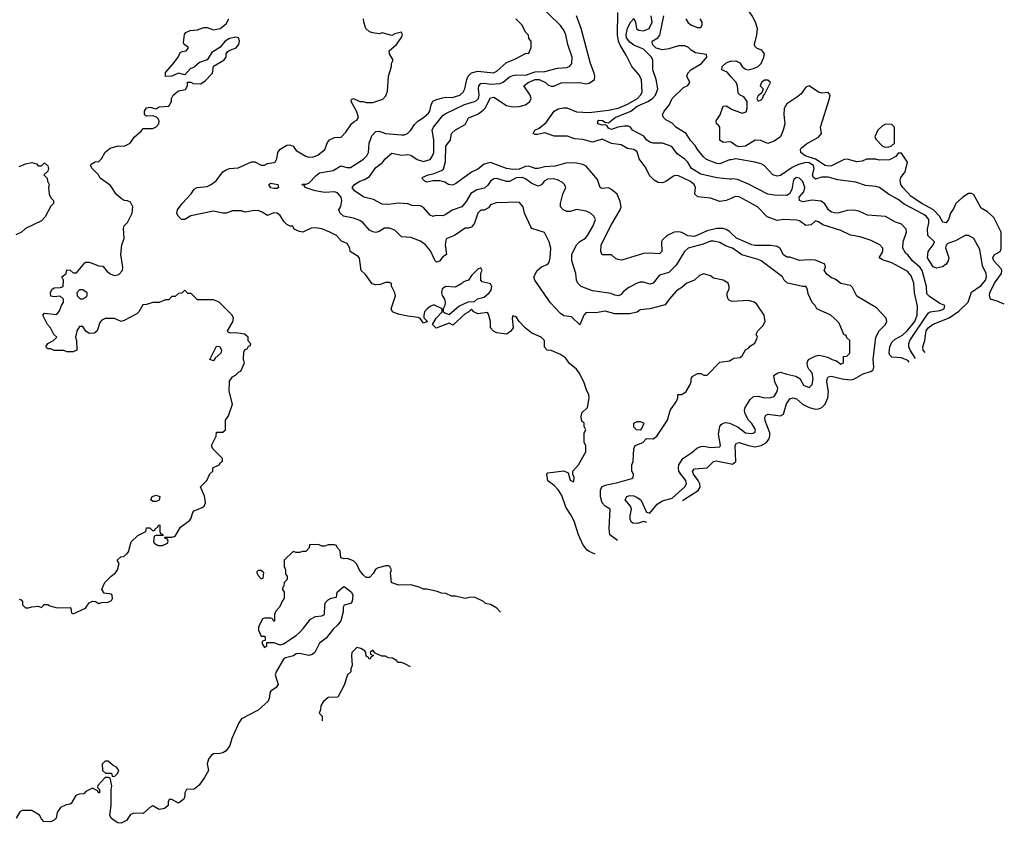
# Model space of a CAD drawing. Header units: inches. Extents: x 2348352 to 2479776, y 460422 to 613655.
# Tile 7 of 256: x 2385534 to 2391716, y 464238 to 469285. Entities that reach past the tile are written whole.
import ezdxf

# ---------------------------------------------------------------- set-up
doc = ezdxf.new("R2010")
doc.units = ezdxf.units.IN
doc.header["$MEASUREMENT"] = 0
doc.layers.add('C3486', color=7, linetype='Continuous')
doc.layers.add('C3496', color=7, linetype='Continuous')

msp = doc.modelspace()

# ---------------------------------------------------------------- linework, layer by layer
at = {"layer": 'C3486', "color": 4}
for points, elevation in [([(2390000, 467853), (2389965.4, 467865.4), (2389930, 467886), (2389890, 467894.5), (2389870, 467894), (2389823.9, 467876.1), (2389730.4, 467849.6), (2389707.3, 467830), (2389655.8, 467744.2), (2389610, 467698), (2389550, 467681.2), (2389510, 467629.4), (2389490, 467623.7), (2389450, 467637.2), (2389430, 467637.2), (2389410, 467629.2), (2389358, 467602), (2389323.5, 467576.5), (2389310, 467558), (2389294, 467550), (2389270, 467554), (2389246.3, 467566.3), (2389130, 467582.7), (2389058, 467610), (2389037.2, 467630), (2389030, 467648), (2389026, 467690), (2389000.5, 467770), (2388999.5, 467810), (2389030, 467870.8), (2389050, 467890.8), (2389086.3, 467913.7), (2389099, 467930), (2389134, 467990), (2389148, 468030), (2389138, 468050), (2389118, 468070), (2389090, 468082), (2389030, 468093.2), (2388990, 468080.9), (2388970, 468079.5), (2388946, 468090), (2388929.4, 468110), (2388929.4, 468130), (2388944, 468190), (2388962, 468230), (2388955.3, 468250), (2388942, 468262), (2388910, 468279), (2388885.2, 468285.2), (2388850, 468282.7), (2388826.8, 468270), (2388810, 468248.7), (2388790, 468239.3), (2388750, 468256.9), (2388710, 468285.1), (2388690, 468293), (2388650, 468291.1), (2388610, 468269.6), (2388590, 468267.8), (2388530, 468287.6), (2388510, 468284.5), (2388490.3, 468269.7), (2388473.9, 468246.1), (2388452.5, 468227.5), (2388404.7, 468215.3), (2388365.7, 468194.3), (2388336.7, 468143.3), (2388310, 468109.3), (2388250, 468089.4), (2388210, 468060.9), (2388190, 468052.7), (2388144.7, 468055.3), (2388130, 468048), (2388110, 468058), (2388070, 468106), (2388050, 468115.1), (2387997.2, 468117.2), (2387970, 468128.7), (2387912.9, 468132.9), (2387850, 468123.6), (2387810, 468126.6), (2387755.1, 468155.1), (2387695.3, 468170), (2387635.3, 468210), (2387622, 468230), (2387635.3, 468250), (2387668.7, 468270), (2387699.6, 468280.4), (2387730, 468300.7), (2387770, 468357.3), (2387811.5, 468388.5), (2387829, 468410), (2387870, 468446), (2387930, 468434), (2387970, 468437.6), (2387990, 468434.4), (2388030, 468406.4), (2388070, 468394.9), (2388110, 468407.3), (2388126.6, 468430), (2388133.6, 468450), (2388133.6, 468530), (2388124.5, 468590), (2388132.7, 468610), (2388190, 468682.8), (2388205.4, 468694.6), (2388327.3, 468752.7), (2388389, 468770), (2388402.3, 468777.7), (2388413.6, 468790), (2388418, 468810), (2388413.6, 468850), (2388417, 468870), (2388430, 468884.9), (2388450, 468886.4), (2388490, 468880.3), (2388550, 468883.1), (2388570, 468892.2), (2388610, 468926.7), (2388630, 468935.3), (2388650, 468938.7), (2388710, 468936), (2388770, 468956.9), (2388830, 468958.4), (2388910, 468980.4), (2388970, 468984), (2388986.8, 468993.2), (2389001.2, 469010), (2389002.7, 469050), (2388976, 469130), (2388962.7, 469190), (2388950, 469219), (2388930, 469249), (2388704, 469470)], 108), ([(2390000, 468162.5), (2389970, 468149.5), (2389930, 468142.9), (2389870, 468163.7), (2389791.9, 468171.9), (2389772.7, 468190), (2389776.2, 468230), (2389769.3, 468250), (2389741.2, 468270), (2389670, 468305.1), (2389650, 468307), (2389638, 468302), (2389590, 468269.4), (2389570, 468260.9), (2389542.5, 468262.5), (2389517.5, 468277.5), (2389490, 468305.2), (2389461.3, 468361.3), (2389422.7, 468410), (2389410, 468455.3), (2389390, 468469), (2389350, 468476), (2389310, 468499.5), (2389250, 468506.6), (2389190, 468533.6), (2389130, 468515.6), (2389070, 468531.6), (2389017.5, 468537.5), (2388973.6, 468553.6), (2388890, 468552.7), (2388830, 468574), (2388784.7, 468564.7), (2388770, 468564), (2388758, 468570), (2388768, 468590), (2388796, 468604), (2388840.1, 468639.9), (2388890, 468711), (2388915.1, 468724.9), (2388947.7, 468732.3), (2388970, 468731.8), (2389030, 468706), (2389110, 468701.2), (2389230, 468716), (2389291.7, 468728.3), (2389350, 468753.4), (2389411.8, 468790), (2389431.8, 468810), (2389441.6, 468830), (2389437.6, 468910), (2389420.1, 468940.1), (2389378, 468990), (2389342.5, 469062.5), (2389303.9, 469123.9), (2389294.3, 469150), (2389286.9, 469190), (2389289.4, 469330)], 96), ([(2385530, 465644.7), (2385542, 465642), (2385552, 465632), (2385552, 465610), (2385570, 465592), (2385590, 465591.3), (2385610, 465598), (2385650, 465602), (2385670, 465594), (2385688.4, 465611.6), (2385710, 465612), (2385723.6, 465603.6), (2385770, 465592), (2385850, 465594), (2385854, 465590), (2385858, 465558), (2385870, 465554), (2385946, 465590), (2385970, 465622), (2385990, 465634), (2386010, 465632), (2386030, 465618), (2386050, 465624.7), (2386090, 465626), (2386110, 465638), (2386117.2, 465650), (2386115.3, 465670), (2386110, 465678), (2386064, 465684), (2386050, 465706), (2386062, 465738), (2386070, 465752), (2386108, 465790), (2386135.3, 465810), (2386148.7, 465830), (2386158, 465870), (2386146, 465890), (2386168.4, 465911.6), (2386187.3, 465912.7), (2386208.4, 465931.6), (2386216.4, 465943.6), (2386234.6, 466005.4), (2386274.6, 466045.4), (2386326, 466070), (2386330, 466094), (2386350, 466094), (2386370, 466074), (2386382, 466078), (2386386, 466090), (2386402, 466098), (2386406, 466110), (2386412.7, 466112.7), (2386414, 466070), (2386418, 466058), (2386430, 466054), (2386434, 466046), (2386390, 466046), (2386378, 466042), (2386374, 466010), (2386378, 465998), (2386403.6, 465983.6), (2386430, 465982), (2386462, 465998), (2386466, 466010), (2386462, 466022), (2386447.3, 466027.3), (2386446, 466034), (2386490, 466034), (2386510, 466042), (2386542.9, 466097.1), (2386600.9, 466139.1), (2386609.2, 466150), (2386620.9, 466190), (2386630, 466200.7), (2386679.6, 466220.4), (2386692.7, 466230), (2386700.7, 466250), (2386698.4, 466270), (2386693.4, 466293.4), (2386669, 466351), (2386708, 466390), (2386728, 466432), (2386746, 466450), (2386746, 466470), (2386786, 466490), (2386795.3, 466504.7), (2386807.3, 466512.7), (2386808, 466530), (2386746, 466590), (2386738, 466610), (2386768, 466670), (2386770, 466694), (2386810, 466694), (2386826, 466710), (2386826, 466770), (2386844, 466796), (2386869.4, 466870), (2386849, 466951), (2386850, 467014), (2386870, 467042), (2386888.4, 467051.6), (2386910, 467074), (2386922, 467078), (2386946, 467130), (2386938, 467150), (2386940.4, 467199.6), (2386950, 467214), (2386962, 467218), (2386970, 467234), (2386982, 467238), (2386986, 467250), (2386968.4, 467268.4), (2386968, 467290), (2386946, 467310), (2386890, 467319), (2386856.4, 467316.4), (2386842, 467322), (2386838, 467330), (2386872.9, 467387.1), (2386875.3, 467410), (2386868, 467430), (2386786, 467510), (2386750, 467526), (2386650, 467526), (2386610, 467566), (2386590, 467566), (2386570, 467586), (2386552.7, 467567.3), (2386530, 467566), (2386510, 467546), (2386490, 467546), (2386470, 467526), (2386450, 467526), (2386410, 467508), (2386370, 467508), (2386330, 467495.3), (2386306.4, 467493.6), (2386282, 467450), (2386270, 467438), (2386190, 467395.3), (2386170, 467388.7), (2386128.4, 467408.4), (2386070, 467408), (2386050, 467398), (2386036.9, 467383.1), (2386021, 467330), (2386003.5, 467316.5), (2385970, 467314), (2385949.2, 467329.2), (2385930, 467358), (2385910, 467358), (2385892, 467330), (2385884.7, 467290), (2385891.3, 467270), (2385892, 467210), (2385870, 467198), (2385830, 467198), (2385810, 467208), (2385750, 467208), (2385730, 467218), (2385710, 467218), (2385698, 467230), (2385710, 467252), (2385746, 467270), (2385766, 467290), (2385748.4, 467308.4), (2385728, 467350), (2385708, 467370), (2385678, 467430), (2385690, 467442), (2385767.3, 467432.7), (2385783.1, 467456.9), (2385795.3, 467490), (2385808.7, 467510), (2385808, 467530), (2385788.4, 467548.4), (2385750, 467545.2), (2385729.2, 467549.2), (2385728, 467570), (2385735.3, 467590), (2385750, 467601), (2385790, 467602), (2385806, 467610), (2385808, 467650), (2385798, 467670), (2385826, 467690), (2385830, 467714), (2385851.3, 467711.3), (2385870, 467694), (2385890, 467694), (2385943.1, 467756.9), (2385950, 467762), (2385970, 467762), (2386030, 467738), (2386056, 467736), (2386083, 467703), (2386106.6, 467686.6), (2386130, 467679.1), (2386155.9, 467684.1), (2386179.3, 467710), (2386180.9, 467730), (2386168.7, 467810), (2386175.3, 467870), (2386188.9, 467911.1), (2386185.6, 467974.4), (2386189, 467990), (2386210, 468011.3), (2386239, 468070), (2386244, 468110), (2386230, 468138), (2386210, 468148), (2386190, 468148.7), (2386170, 468162), (2386139, 468190), (2386103.2, 468243.2), (2386038, 468290), (2386028, 468310), (2385988.7, 468350), (2385978, 468370), (2385982, 468378), (2386008.4, 468391.6), (2386030, 468394), (2386048.4, 468411.6), (2386070, 468452), (2386101.2, 468478.8), (2386151.6, 468491.6), (2386190, 468491.3), (2386228, 468510), (2386252.5, 468547.5), (2386296, 468584), (2386310, 468602), (2386370, 468602), (2386390, 468612), (2386408, 468630), (2386408.7, 468650), (2386403.1, 468663.1), (2386393.6, 468673.6), (2386370, 468682), (2386330, 468678), (2386323.1, 468683.1), (2386318, 468690), (2386318, 468710), (2386330, 468731.3), (2386350, 468736), (2386390, 468724.7), (2386410, 468738), (2386470, 468742), (2386486, 468770), (2386486, 468790), (2386498, 468810), (2386530, 468838), (2386574.6, 468845.4), (2386588, 468870), (2386587.3, 468892.7), (2386608, 468892), (2386623.5, 468883.5), (2386670, 468882.8), (2386698.6, 468901.4), (2386745.2, 468950), (2386750, 468992), (2386815.3, 469030), (2386829.2, 469050), (2386829.3, 469070.7), (2386838, 469082), (2386849.3, 469090.7), (2386892.5, 469107.5), (2386909.2, 469130), (2386914, 469150), (2386908, 469170), (2386890, 469176), (2386850, 469167), (2386822.8, 469150), (2386790.6, 469109.4), (2386740.9, 469079.1), (2386710, 469033.2), (2386663.7, 469016.3), (2386630, 468987.3), (2386603.8, 468976.2), (2386570, 468938), (2386530, 468948.7), (2386490, 468929.2), (2386448.7, 468928.7), (2386450, 468954), (2386495.5, 469004.5), (2386528.7, 469050), (2386542, 469078), (2386554.6, 469085.4), (2386578, 469090), (2386592.9, 469107.1), (2386590, 469115.3), (2386566, 469130), (2386562, 469142), (2386569, 469191), (2386576.4, 469203.6), (2386603.1, 469216.9), (2386650, 469221), (2386690, 469236), (2386710, 469234.8), (2386750, 469220.5), (2386791.5, 469228.5), (2386830, 469258), (2386846, 469290)], 124), ([(2389146.9, 465928.6), (2389110, 465945.2), (2389095.5, 465955.5), (2389069, 465990), (2389042, 466050), (2389018, 466130), (2388999, 466170), (2388963.6, 466223.6), (2388936.6, 466296.6), (2388916, 466330), (2388890, 466359), (2388849.4, 466389.4), (2388844, 466430), (2388850, 466438), (2388951.1, 466451.1), (2388978, 466438), (2388990, 466394), (2389010, 466382), (2389013.6, 466386.4), (2389015.3, 466410), (2389006, 466430), (2389006, 466450), (2389042, 466490), (2389088, 466570), (2389088, 466610), (2389078, 466630), (2389078, 466690), (2389088, 466710), (2389078, 466730), (2389078, 466750), (2389064, 466764), (2389058, 466790), (2389064, 466816), (2389098, 466850), (2389108.7, 466910), (2389108, 466930), (2389094.6, 466954.6), (2389075.3, 467010), (2389046.3, 467066.3), (2389029.4, 467089.4), (2388985.6, 467125.6), (2388960.4, 467160.4), (2388930, 467182), (2388870, 467208), (2388846, 467210), (2388828.4, 467228.4), (2388828, 467270), (2388808, 467290), (2388750, 467315.3), (2388708, 467350), (2388668.7, 467388.7), (2388650, 467418), (2388630, 467426), (2388626, 467410), (2388631.3, 467350), (2388614.4, 467325.6), (2388590, 467309), (2388530, 467317.2), (2388509.4, 467329.4), (2388489.3, 467349.3), (2388488.7, 467390), (2388476.4, 467436.4), (2388470, 467446), (2388410, 467438), (2388386, 467450), (2388370, 467466), (2388354, 467450), (2388330, 467438), (2388252.7, 467367.3), (2388230, 467378), (2388148.4, 467348.4), (2388126, 467370), (2388148, 467410), (2388186, 467450), (2388186, 467470), (2388133.2, 467493.2), (2388110, 467484), (2388091.3, 467470), (2388076, 467450), (2388071.3, 467430), (2388072, 467412), (2388094, 467390), (2388070, 467378), (2388048.4, 467408.4), (2388035.3, 467415.3), (2387970, 467422), (2387910, 467436), (2387875.3, 467450), (2387865.2, 467470), (2387893.2, 467550), (2387889, 467570), (2387868, 467612), (2387868, 467628), (2387854.6, 467634.6), (2387830, 467635.3), (2387797.3, 467622.7), (2387770, 467619), (2387746.3, 467626.3), (2387704.7, 467684.7), (2387678, 467710), (2387666.3, 467786.3), (2387658.4, 467798.4), (2387609.5, 467829.5), (2387606, 467850), (2387590, 467879), (2387554, 467894), (2387522, 467930), (2387482, 467950), (2387430, 467971.6), (2387390, 467978.4), (2387364.1, 467975.9), (2387310.5, 467949.5), (2387290, 467954), (2387258, 467970), (2387248, 467988), (2387232, 467988), (2387210, 467998), (2387194.6, 468014.6), (2387170, 468055.3), (2387150, 468069), (2387130, 468072.7), (2387090, 468055.3), (2387056.9, 468076.9), (2387030, 468086.6), (2386994.8, 468085.2), (2386950, 468075.3), (2386924, 468084), (2386870, 468085.2), (2386829.4, 468069.4), (2386809.4, 468069.4), (2386750, 468082.7), (2386607.3, 468052.7), (2386570, 468029.4), (2386550, 468029.3), (2386529.2, 468050), (2386521.2, 468070), (2386524, 468090), (2386553.2, 468130), (2386609.6, 468190.4), (2386630, 468221), (2386648.2, 468231.8), (2386710, 468237.6), (2386732.4, 468247.6), (2386768.1, 468271.9), (2386809.2, 468330), (2386830, 468342.8), (2386850, 468350.8), (2386905.6, 468354.4), (2386990, 468391.3), (2387010, 468391.3), (2387050, 468371.3), (2387070, 468371.3), (2387090, 468381), (2387132.5, 468387.5), (2387138, 468390), (2387148, 468410), (2387154, 468450), (2387170, 468471), (2387210, 468496.3), (2387230, 468498.8), (2387250, 468491), (2387270, 468462.8), (2387330, 468426.8), (2387350, 468420.7), (2387377, 468423), (2387406, 468434), (2387448.7, 468470), (2387466.8, 468513.2), (2387479, 468530), (2387510, 468544), (2387552.7, 468547.3), (2387581.5, 468578.5), (2387617.2, 468630), (2387634, 468646), (2387650, 468653.4), (2387661.6, 468670), (2387650, 468705.2), (2387614, 468770), (2387616.4, 468783.6), (2387630, 468790.8), (2387670, 468771.3), (2387690, 468771.3), (2387710, 468764.7), (2387750, 468764.7), (2387813.6, 468786.4), (2387833.6, 468806.4), (2387843.1, 468836.9), (2387848.7, 468930), (2387868.7, 468990), (2387868.7, 469010), (2387878, 469030), (2387855.3, 469070), (2387854, 469090), (2387899, 469130), (2387928.7, 469170), (2387938, 469190), (2387930, 469206), (2387890, 469195.3), (2387870, 469185.2), (2387810, 469202), (2387790, 469195.3), (2387750, 469202), (2387729.1, 469209.1), (2387708, 469230), (2387694, 469270), (2387693.2, 469290)], 116), ([(2390000, 467518), (2389990, 467522), (2389982, 467530), (2389975.3, 467550), (2389975.3, 467570), (2389988.4, 467591.6), (2389988.7, 467610), (2389982, 467630), (2389950, 467648.7), (2389890, 467662), (2389870, 467675.3), (2389830, 467688), (2389802, 467678), (2389770.9, 467649.1), (2389722, 467630), (2389690, 467602), (2389658, 467582), (2389611.3, 467530), (2389586, 467494), (2389490, 467469.2), (2389430, 467462), (2389410, 467449), (2389362, 467438), (2389270, 467437.2), (2389210, 467454), (2389150, 467444), (2389090, 467445.2), (2389074.8, 467430), (2389050, 467368), (2388998, 467418), (2388950, 467425.2), (2388930, 467439), (2388865.8, 467505.8), (2388768, 467650), (2388762, 467670), (2388782.7, 467710), (2388810, 467733.4), (2388848.7, 467750), (2388857.5, 467762.5), (2388865.2, 467790), (2388868.7, 467850), (2388858, 467890), (2388828.4, 467948.4), (2388750, 467974), (2388742.9, 467982.9), (2388704, 468070), (2388695.3, 468110), (2388670, 468138), (2388525.4, 468134.6), (2388490, 468122), (2388476.3, 468103.7), (2388450, 468088.7), (2388430, 468088), (2388411, 468069), (2388390, 468008), (2388370, 467982), (2388350, 467975.3), (2388330, 467975.3), (2388264.7, 467930), (2388210.9, 467909.1), (2388204.9, 467870), (2388214, 467810), (2388190, 467795.3), (2388170, 467769), (2388150, 467762), (2388142, 467770), (2388112.7, 467832.7), (2388080.9, 467870), (2388050, 467894.5), (2387990, 467916), (2387930, 467921.2), (2387890, 467964), (2387855.1, 467975.1), (2387825.2, 467974.8), (2387790, 467954), (2387770, 467949), (2387750, 467953.2), (2387730, 467964), (2387690, 468009.2), (2387670, 468024), (2387630, 468039), (2387566, 468050), (2387546, 468070), (2387538, 468090), (2387549.2, 468110.8), (2387556, 468150), (2387552, 468170), (2387530, 468197), (2387510, 468204.5), (2387450, 468200.5), (2387389.6, 468209.6), (2387326, 468230), (2387322, 468242), (2387307.3, 468247.3), (2387310, 468252), (2387330, 468251.3), (2387350, 468258), (2387394.2, 468305.8), (2387417, 468323), (2387502, 468338), (2387550, 468366), (2387590, 468356), (2387610, 468356), (2387691.4, 468408.6), (2387712.7, 468430), (2387722.7, 468450), (2387727.3, 468510), (2387744.2, 468555.8), (2387770, 468582.8), (2387790, 468584), (2387830, 468570.8), (2387930, 468561), (2387950, 468561), (2387968, 468570), (2387988.7, 468590), (2388012.9, 468627.1), (2388032.5, 468647.5), (2388070, 468671), (2388101.2, 468698.8), (2388109.3, 468710), (2388117, 468750), (2388127.6, 468772.4), (2388150, 468783.8), (2388190, 468794.8), (2388210, 468798.8), (2388250, 468796), (2388298, 468810), (2388318, 468830), (2388328.9, 468851.1), (2388340.9, 468910), (2388349.6, 468930.4), (2388369.6, 468950.4), (2388410, 468961.6), (2388509.1, 468950.9), (2388530, 468961), (2388590, 469016), (2388643.1, 469036.9), (2388710, 469072), (2388730, 469074), (2388746, 469110), (2388746, 469150), (2388730, 469166), (2388727.3, 469187.3), (2388710, 469206), (2388688, 469250), (2388648, 469290)], 112), ([(2390000, 467944.3), (2389990, 467953.6), (2389970, 467967.6), (2389950, 467973), (2389910, 467972.8), (2389850, 467959.7), (2389770, 467923.5), (2389728.3, 467928.3), (2389690, 467949.3), (2389670, 467953.2), (2389642, 467950), (2389598, 467930), (2389570, 467902), (2389562.8, 467890), (2389564.7, 467830), (2389550, 467815.3), (2389490, 467819.3), (2389450, 467816), (2389315.3, 467775.3), (2389290, 467778), (2389274, 467786), (2389250, 467808), (2389190, 467808), (2389182, 467830), (2389185.2, 467870), (2389250, 467998), (2389303.7, 468090), (2389309.4, 468110), (2389303.7, 468143.7), (2389284, 468190), (2389250, 468219), (2389230, 468229), (2389190, 468224), (2389178, 468230), (2389160.9, 468280.9), (2389090, 468365.2), (2389070, 468376.2), (2389030, 468383.6), (2388970, 468385.6), (2388895.1, 468364.9), (2388830, 468359.7), (2388790, 468349.6), (2388770, 468349.4), (2388730, 468364.5), (2388710, 468362.9), (2388670, 468347.1), (2388630, 468343), (2388590, 468349.3), (2388490, 468387.3), (2388450, 468377), (2388410, 468345.2), (2388370, 468326.6), (2388270, 468254), (2388250, 468245.2), (2388226, 468250), (2388204, 468264), (2388173.2, 468273.2), (2388126.8, 468273.2), (2388090, 468265.2), (2388078, 468270), (2388058, 468290), (2388064.7, 468295.3), (2388098, 468310), (2388130, 468316.3), (2388182.7, 468337.3), (2388194, 468346), (2388206.2, 468393.8), (2388209.6, 468490), (2388238, 468530), (2388245.2, 468570), (2388270, 468593.4), (2388330, 468627.3), (2388352.5, 468667.5), (2388410, 468690.6), (2388443.8, 468716.2), (2388456.2, 468730), (2388490, 468794), (2388510, 468798.8), (2388590, 468746), (2388630, 468737.3), (2388670, 468739.1), (2388710, 468750.7), (2388737.2, 468770), (2388746, 468790), (2388739.3, 468810), (2388699, 468870), (2388725.2, 468890), (2388769.3, 468910), (2388796, 468910), (2388834, 468890), (2388850, 468876.3), (2388870, 468867.7), (2388888, 468868), (2388932.5, 468887.5), (2389050, 468890.6), (2389090, 468882.8), (2389110, 468886), (2389142, 468910), (2389144, 468930), (2389141.2, 468950), (2389117, 469010), (2389059.3, 469230), (2389029.2, 469310)], 104), ([(2390000, 468284.3), (2389990, 468282.7), (2389910, 468291.8), (2389810, 468315.6), (2389752.3, 468350), (2389729.6, 468389.6), (2389709.6, 468409.6), (2389661.7, 468441.7), (2389629.1, 468489.1), (2389570, 468509), (2389510, 468508.7), (2389490, 468516), (2389470, 468529.4), (2389452.5, 468552.5), (2389382, 468590), (2389369.1, 468609.1), (2389356, 468616), (2389330, 468617), (2389290, 468609.4), (2389250, 468595.3), (2389230, 468604), (2389219.3, 468619.3), (2389210, 468624), (2389190, 468622.7), (2389164, 468630), (2389164, 468650), (2389170, 468653), (2389192.4, 468652.4), (2389210, 468642), (2389230, 468638), (2389272.3, 468670), (2389369.8, 468710.2), (2389410, 468740.8), (2389478, 468770), (2389507, 468790), (2389526, 468810), (2389539.3, 468850), (2389529.4, 468910), (2389509.3, 468970), (2389509, 469030), (2389501.2, 469050), (2389450, 469099.6), (2389390, 469124), (2389364, 469144), (2389344, 469170), (2389342, 469190), (2389350, 469231), (2389370, 469271.3), (2389390, 469291.3), (2389401, 469270), (2389406.8, 469230), (2389418.8, 469218.8), (2389450, 469215.5), (2389485.2, 469230), (2389505.1, 469270), (2389498, 469310)], 92), ([(2390000, 468405.7), (2389990, 468403.7), (2389930, 468379.3), (2389910, 468382.7), (2389846.6, 468406.6), (2389825.4, 468425.4), (2389789.7, 468469.7), (2389775.1, 468495.1), (2389746, 468526), (2389717.2, 468570), (2389654, 468610), (2389630, 468635.3), (2389590, 468656), (2389576, 468670), (2389570, 468688), (2389579.3, 468710), (2389611.5, 468748.5), (2389630, 468790.7), (2389702, 468858), (2389729.1, 468870.9), (2389742, 468890), (2389722, 468930), (2389728, 468950), (2389748, 468970), (2389815.3, 469010), (2389848, 469050), (2389846, 469066), (2389777.5, 469077.5), (2389750, 469092.7), (2389732.7, 469110), (2389710, 469119.7), (2389670, 469120.5), (2389610, 469102), (2389570, 469095.1), (2389530, 469106.6), (2389506.6, 469130), (2389505.2, 469150), (2389541.2, 469170), (2389552.1, 469187.9), (2389577.6, 469310)], 88), ([(2389716.3, 469290), (2389730, 469264.9), (2389751.3, 469250), (2389790, 469236.3), (2389810, 469236), (2389819.3, 469250), (2389818, 469270), (2389806, 469290)], 88), ([(2390000, 468926.6), (2389974.8, 468954.8), (2389942, 468970), (2389944, 468990), (2389970, 469014.8), (2389995.5, 469024.5), (2390000, 469024.8)], 84), ([(2390000, 468515.2), (2389997.2, 468517.2), (2389950, 468514), (2389930, 468528.7), (2389928.7, 468610), (2389922, 468622), (2389908.7, 468630), (2389906, 468650), (2389932.7, 468687.3), (2389950, 468742), (2389970, 468744.7), (2390000, 468725.6)], 84), ([(2385530, 468362), (2385570, 468379), (2385610, 468388.7), (2385639, 468379), (2385650, 468368), (2385670, 468366), (2385690, 468386), (2385710, 468366), (2385714, 468350), (2385710, 468334), (2385686, 468310), (2385706, 468290), (2385708, 468270), (2385719, 468250), (2385715.3, 468230), (2385718, 468190), (2385730, 468166), (2385746, 468150), (2385746, 468130), (2385730, 468114), (2385692.7, 468047.3), (2385670, 468022), (2385570, 467974), (2385546, 467950), (2385510, 467934)], 128), ([(2389286.2, 466013.8), (2389239, 466050), (2389234.5, 466090), (2389242, 466210), (2389210, 466229.2), (2389191.3, 466251.3), (2389179.7, 466290), (2389180.7, 466330), (2389189.7, 466350.4), (2389210, 466362), (2389290, 466378), (2389376.4, 466403.6), (2389386, 466410), (2389388, 466430), (2389378, 466450), (2389378, 466490), (2389386, 466510), (2389389, 466590), (2389398, 466610), (2389446, 466630), (2389470, 466654), (2389510, 466652), (2389534, 466670), (2389602, 466770), (2389618, 466830), (2389658, 466890), (2389666, 466910), (2389666, 466930), (2389690, 466932), (2389718, 466950), (2389742, 466990), (2389748.7, 467010), (2389748.7, 467030), (2389756.4, 467043.6), (2389790, 467062), (2389810, 467062), (2389830, 467052), (2389850, 467052), (2389930, 467134), (2389990, 467142), (2390000, 467147.8)], 112), ([(2389471.6, 466127), (2389453.2, 466133.2), (2389410, 466120.9), (2389383.2, 466123.2), (2389372.3, 466132.3), (2389367.3, 466147.3), (2389365.6, 466170), (2389374.5, 466210), (2389369.5, 466230), (2389335.1, 466270), (2389345.2, 466290), (2389364, 466296), (2389390, 466293.7), (2389410, 466284.4), (2389433.4, 466270), (2389470, 466191.3), (2389490, 466186), (2389537.1, 466242.9), (2389570, 466262.4), (2389630, 466280.5), (2389710, 466351.3), (2389721.2, 466370), (2389716, 466390), (2389683.7, 466430), (2389672.3, 466450), (2389669.4, 466470), (2389672.3, 466490), (2389697.2, 466530), (2389754.2, 466565.8), (2389785.8, 466594.2), (2389810, 466604.9), (2389830, 466605.5), (2389870, 466597.3), (2389930, 466602), (2389934, 466610), (2389921.5, 466681.5), (2389929.3, 466730), (2389938, 466742), (2389950, 466751), (2389965.6, 466754.4), (2389990, 466751), (2390000, 466746.2)], 108), ([(2389695.7, 466263.9), (2389701.3, 466270), (2389792.8, 466327.2), (2389806, 466350), (2389803.5, 466370), (2389794.3, 466390), (2389764.2, 466430), (2389757, 466450), (2389770, 466464.9), (2389849.5, 466470.5), (2389889.3, 466510), (2389906.6, 466513.4), (2390000, 466495.4)], 104), ([(2388551.6, 465565), (2388528.7, 465590), (2388490, 465613.2), (2388458, 465618), (2388446, 465630), (2388390, 465658), (2388356.4, 465656.4), (2388330, 465649), (2388270, 465664), (2388245.2, 465665.2), (2388210, 465682), (2388183.1, 465683.1), (2388154.6, 465694.6), (2388090, 465708), (2388070, 465708), (2388042, 465722), (2387990, 465735.3), (2387914.6, 465734.6), (2387883.1, 465743.1), (2387868, 465750), (2387862, 465810), (2387868, 465830), (2387858, 465850), (2387850, 465855.3), (2387830, 465855.3), (2387779.8, 465840.2), (2387767.7, 465832.3), (2387753.7, 465806.3), (2387730, 465782), (2387710, 465782), (2387690, 465799), (2387668, 465828), (2387650, 465865.2), (2387630, 465886), (2387590, 465902), (2387570, 465898), (2387550, 465906), (2387546, 465950), (2387526, 465970), (2387522, 465982), (2387510, 465986), (2387470, 465986), (2387450, 465978), (2387430, 465978), (2387410, 465988), (2387354, 465986), (2387351.6, 465968.4), (2387330, 465946), (2387310, 465946), (2387290, 465938), (2387270, 465938), (2387250, 465946), (2387194, 465890), (2387194, 465850), (2387202, 465830), (2387202, 465802), (2387214, 465790), (2387214, 465770), (2387194, 465750), (2387191.6, 465728.4), (2387182, 465710), (2387194, 465690), (2387194, 465650), (2387183.6, 465636.4), (2387165.4, 465594.6), (2387142, 465570), (2387134, 465550), (2387134, 465510), (2387130, 465506), (2387122, 465522), (2387110, 465526), (2387070, 465526), (2387058, 465522), (2387034, 465470), (2387034, 465450), (2387050, 465414), (2387070, 465414), (2387074, 465410), (2387074, 465386), (2387058, 465382), (2387054, 465370), (2387070, 465342), (2387086, 465350), (2387086, 465374), (2387127.3, 465372.7), (2387170, 465358), (2387190, 465364.7), (2387270, 465418), (2387290, 465436), (2387316.6, 465463.4), (2387359.3, 465520.7), (2387390, 465536), (2387430, 465541), (2387448, 465550), (2387449, 465610), (2387454.6, 465625.4), (2387470, 465642), (2387490, 465652), (2387522, 465658), (2387528, 465690), (2387560.2, 465719.8), (2387570, 465724.7), (2387579.8, 465719.8), (2387618, 465690), (2387624.7, 465670), (2387622, 465630), (2387610, 465618), (2387571.6, 465608.4), (2387564.7, 465595.3), (2387565.4, 465565.4), (2387550, 465508.7), (2387530, 465482), (2387502.5, 465457.5), (2387458.8, 465401.2), (2387416, 465370), (2387386, 465310), (2387370, 465297.2), (2387350, 465292.7), (2387290, 465304), (2387270, 465302), (2387252, 465290), (2387202.8, 465277.2), (2387190, 465268), (2387144, 465190), (2387137.3, 465170), (2387156, 465110), (2387144.7, 465090), (2387110, 465068), (2387103.5, 465056.5), (2387102.8, 465030), (2387094.6, 465005.4), (2387030, 464949), (2386926.8, 464893.2), (2386910, 464868), (2386866, 464770), (2386853.4, 464726.6), (2386830, 464694), (2386810, 464681.2), (2386790, 464676), (2386750, 464675.3), (2386735.3, 464664.7), (2386719.8, 464640.2), (2386711.6, 464611.6), (2386718.8, 464570), (2386694.6, 464525.4), (2386661.4, 464478.6), (2386630, 464453.2), (2386582, 464450), (2386571.3, 464430), (2386571.3, 464410), (2386564.7, 464390), (2386530, 464364), (2386490, 464388), (2386472.7, 464387.3), (2386466.8, 464373.2), (2386466, 464350), (2386442, 464330), (2386410, 464325.2), (2386370, 464348.7), (2386350, 464338), (2386310, 464299), (2386250, 464302.7), (2386230, 464293.2), (2386204.7, 464255.3), (2386170, 464238), (2386150, 464242), (2386120.2, 464260.2), (2386108.7, 464270), (2386099, 464290), (2386108.7, 464350), (2386108.4, 464448.4), (2386113.2, 464473.2), (2386102, 464522), (2386090, 464526), (2386070, 464526), (2386023.6, 464476.4), (2386022, 464462), (2386034, 464450), (2386034, 464430), (2386030, 464428), (2386022, 464442), (2385990, 464458), (2385950, 464438), (2385936, 464424), (2385910, 464422), (2385886.4, 464413.6), (2385856.9, 464363.1), (2385850, 464358), (2385825.4, 464354.6), (2385790, 464338), (2385770, 464306), (2385762, 464270), (2385750, 464258), (2385730, 464248), (2385686, 464250), (2385670, 464266), (2385658, 464290), (2385610, 464318), (2385550, 464318), (2385534, 464310), (2385512, 464270)], 124), ([(2387987.5, 465220.4), (2387956.4, 465236.4), (2387930, 465248), (2387910, 465248), (2387900.4, 465260.4), (2387874.6, 465274.6), (2387850, 465278), (2387830, 465288), (2387808.4, 465288.4), (2387766, 465306), (2387750, 465326), (2387734, 465310), (2387738, 465298), (2387754, 465294), (2387754, 465290), (2387738, 465282), (2387734, 465270), (2387728.4, 465268.4), (2387722, 465282), (2387708.4, 465288.4), (2387708, 465310), (2387700.4, 465320.4), (2387676.5, 465336.5), (2387650, 465341.2), (2387618.8, 465310), (2387616, 465290), (2387622, 465230), (2387612.7, 465207.3), (2387612, 465190), (2387592, 465170), (2387570, 465106), (2387532, 465030), (2387470, 465028), (2387439.6, 465000.4), (2387423.6, 464976.4), (2387422, 464950), (2387414, 464930), (2387432, 464910), (2387432.9, 464881.7)], 128)]:
    msp.add_lwpolyline(points, dxfattribs=dict(at, elevation=elevation))
for points, elevation in [([(2387130, 468224), (2387110, 468229.2), (2387098, 468250), (2387110, 468258), (2387154, 468250), (2387158, 468230), (2387150, 468225.2)], 112), ([(2388430, 467726), (2388410, 467718), (2388370, 467678), (2388350.9, 467649.1), (2388321, 467639), (2388310, 467628), (2388270, 467606), (2388210, 467608.7), (2388185.5, 467594.5), (2388182.8, 467570), (2388186.4, 467553.6), (2388201, 467530), (2388204.7, 467510), (2388202, 467490), (2388192, 467470), (2388192.7, 467452.7), (2388203.6, 467443.6), (2388230, 467434), (2388290, 467484.7), (2388350, 467512), (2388390, 467514), (2388408.4, 467531.6), (2388450, 467542.8), (2388482, 467570), (2388493.6, 467586.4), (2388498, 467610), (2388490, 467626), (2388438, 467638), (2388428, 467650), (2388428, 467692), (2388438, 467710)], 116), ([(2385930, 467588), (2385910, 467588), (2385892, 467570), (2385894, 467550), (2385912.7, 467532.7), (2385930, 467532), (2385950, 467542), (2385958, 467550), (2385958, 467570)], 124), ([(2386750, 467142), (2386728, 467150), (2386770, 467234), (2386790, 467232), (2386801, 467210), (2386796, 467190), (2386761, 467159)], 124), ([(2389430, 466708), (2389406, 466710), (2389390, 466726), (2389388.9, 466751.1), (2389410, 466762), (2389430, 466762), (2389450, 466754), (2389451.6, 466748.4), (2389439.6, 466720.4)], 112), ([(2386370, 466258), (2386358, 466270), (2386366, 466290), (2386390, 466298), (2386414, 466290), (2386410, 466268), (2386390, 466258)], 124), ([(2387050, 465826), (2387030, 465826), (2387022, 465818), (2387022, 465810), (2387030, 465794), (2387050, 465774), (2387062, 465778), (2387066, 465810)], 124), ([(2386090, 464628.7), (2386070, 464628), (2386052, 464610), (2386054, 464570), (2386072.7, 464552.7), (2386110, 464552), (2386114, 464534), (2386130, 464532), (2386148, 464550), (2386155.3, 464570), (2386142, 464590), (2386121.5, 464601.5)], 124)]:
    msp.add_lwpolyline(points, close=True, dxfattribs=dict(at, elevation=elevation))
at = {"layer": 'C3496', "color": 4}
for points, elevation in [([(2390000, 469024.8), (2390030, 469027.3), (2390054.9, 469014.9), (2390070.8, 468990), (2390090, 468974), (2390110, 468970.6), (2390141.2, 468978.8), (2390170, 468990.7), (2390189.3, 469010), (2390206, 469050), (2390209.2, 469070), (2390194.2, 469094.2), (2390164.5, 469104.5), (2390150, 469118), (2390146.6, 469130), (2390160.9, 469190), (2390165.2, 469230), (2390153.2, 469270), (2390132.7, 469310), (2390050, 469428.7), (2390030, 469432.3), (2390010, 469429.3), (2390000, 469425.3)], 84), ([(2390000, 468725.6), (2390003.4, 468723.4), (2390070, 468698), (2390094.6, 468705.4), (2390102, 468730), (2390102, 468770), (2390079.3, 468799.3), (2390058, 468810), (2390044, 468824), (2390041.2, 468870), (2390032.7, 468890), (2390000, 468926.6)], 84), ([(2391715.6, 467497.8), (2391670, 467518), (2391628.7, 467530), (2391622, 467550), (2391624, 467570), (2391654, 467630), (2391698, 467690), (2391700.9, 467710), (2391697.2, 467717.2), (2391649.5, 467770), (2391642.9, 467790), (2391651.9, 467808.1), (2391689, 467830), (2391695.1, 467844.9), (2391696, 467950), (2391650, 468042), (2391610, 468079), (2391570, 468102), (2391525.2, 468185.2), (2391510, 468194), (2391490, 468193.2), (2391456, 468170), (2391411.3, 468130), (2391399.1, 468100.9), (2391378.8, 468070), (2391366, 468030), (2391350, 468009), (2391330, 468014), (2391307.8, 468050), (2391270.8, 468090.8), (2391197, 468130), (2391130, 468173.6), (2391079.5, 468230), (2391067, 468250), (2391062, 468278), (2391066.8, 468293.2), (2391092.7, 468330), (2391108, 468390), (2391070, 468446), (2391050, 468446), (2391035.3, 468424.7), (2390995.3, 468404.7), (2390930, 468402), (2390910, 468408), (2390850, 468408.7), (2390823.5, 468396.5), (2390790, 468392.7), (2390730, 468409.4), (2390710, 468406.6), (2390630, 468367), (2390610, 468364.5), (2390590, 468369.5), (2390529.9, 468409.9), (2390465.2, 468430), (2390439, 468450), (2390435.3, 468470), (2390441.2, 468478.8), (2390474.5, 468505.5), (2390550, 468546), (2390568, 468570), (2390562, 468610), (2390619, 468790), (2390622, 468810), (2390610, 468828), (2390570, 468824), (2390550, 468829), (2390490, 468869), (2390470, 468862), (2390439.9, 468820.1), (2390418.5, 468801.4), (2390350, 468757), (2390333.8, 468726.2), (2390330.4, 468690), (2390337.1, 468630), (2390328, 468590), (2390310.7, 468550), (2390270, 468521.6), (2390230, 468507.6), (2390186.2, 468526.2), (2390152.3, 468527.7), (2390090, 468489.6), (2390050, 468487.3), (2390032.5, 468492.5), (2390000, 468515.2)], 84), ([(2391218.7, 467194.2), (2391207, 467210), (2391203.7, 467230), (2391217, 467270), (2391224.5, 467330), (2391238, 467350), (2391270, 467373), (2391370, 467411.8), (2391430, 467453.4), (2391489.6, 467510), (2391510, 467573), (2391570, 467614.9), (2391597.6, 467650), (2391604.5, 467670), (2391602.7, 467690), (2391578, 467738), (2391562.5, 467842.5), (2391525.2, 467910), (2391490, 467929.3), (2391470, 467929.3), (2391410, 467896.2), (2391360.5, 467879.5), (2391350.7, 467869.3), (2391347.3, 467852.7), (2391367.7, 467790), (2391364, 467770), (2391350.8, 467750), (2391328.1, 467731.9), (2391290, 467723.6), (2391270, 467732.7), (2391232.7, 467790), (2391237, 467830), (2391269, 467870), (2391278, 467890), (2391235.3, 467930), (2391234, 467970), (2391242.7, 468010), (2391240.9, 468030), (2391225.2, 468050), (2391210, 468060.9), (2391086, 468126), (2391050, 468155.1), (2390989, 468190), (2390931.3, 468231.3), (2390910, 468238), (2390843.8, 468243.8), (2390783.5, 468263.5), (2390670, 468278.4), (2390610, 468295.4), (2390570, 468295.4), (2390530, 468283.7), (2390515.1, 468295.1), (2390512, 468310), (2390522, 468350), (2390517.4, 468370), (2390490, 468385.7), (2390470, 468387.1), (2390423.7, 468376.3), (2390384.3, 468355.7), (2390310, 468306), (2390290, 468301.2), (2390262, 468310), (2390208.7, 468370), (2390190, 468379.3), (2390149.5, 468389.5), (2390030, 468411.6), (2390000, 468405.7)], 88), ([(2391158.3, 467157.3), (2391123.6, 467210), (2391116.2, 467230), (2391116.2, 467250), (2391122.9, 467270), (2391238.5, 467441.5), (2391250, 467450.5), (2391310, 467458), (2391339, 467470), (2391342, 467490), (2391310, 467502.7), (2391246.2, 467546.2), (2391230, 467564), (2391227.3, 467610), (2391200.9, 467710), (2391187.8, 467727.8), (2391139.3, 467770), (2391110, 467808.7), (2391097.2, 467817.2), (2391079, 467850), (2391081.2, 467890), (2391101.2, 467950), (2391099, 467970), (2391070, 468001.2), (2391033.2, 468013.2), (2390970, 468048.7), (2390856.4, 468056.4), (2390802.7, 468082.7), (2390770, 468089.4), (2390730, 468087), (2390670, 468069.6), (2390650, 468072.3), (2390630, 468077), (2390612.7, 468090), (2390588.2, 468128.2), (2390565.3, 468145.3), (2390508.8, 468151.2), (2390450, 468141.2), (2390430, 468148.7), (2390428.7, 468170), (2390456.2, 468203.8), (2390464.2, 468230), (2390450, 468269.2), (2390430, 468289.2), (2390410, 468292.7), (2390397.3, 468282.7), (2390390.6, 468269.4), (2390382, 468218), (2390367.9, 468192.1), (2390350, 468181.2), (2390270, 468182), (2390230, 468189.4), (2390110, 468252.7), (2390040.2, 468280.2), (2390010, 468286), (2390000, 468284.3)], 92), ([(2391118.9, 467133.2), (2391110, 467143.6), (2391070, 467160.5), (2391010, 467166), (2390997.2, 467177.2), (2390991.8, 467191.8), (2390996.3, 467230), (2391010, 467260.5), (2391030, 467279.5), (2391075.7, 467304.3), (2391106.3, 467330), (2391153.7, 467390), (2391169.5, 467429.5), (2391170, 467486), (2391151.5, 467570), (2391147.3, 467630), (2391130, 467676), (2391110, 467702), (2391097.2, 467710), (2391010, 467757.6), (2390950, 467776), (2390930, 467789.2), (2390952.7, 467830), (2390953.2, 467850), (2390934, 467870), (2390878.9, 467898.9), (2390810, 467920.7), (2390750, 467932), (2390690, 467960.9), (2390577.2, 467997.2), (2390550, 468015.3), (2390530, 468022), (2390502.8, 467997.2), (2390470, 467993.2), (2390430, 468021.2), (2390410, 468026.6), (2390330.5, 468029.5), (2390290, 468023.7), (2390227.5, 468047.5), (2390165.2, 468110), (2390050, 468171.8), (2390026.2, 468173.8), (2390000, 468162.5)], 96), ([(2390000, 466495.4), (2390010, 466493.4), (2390029.5, 466510.5), (2390025.6, 466610), (2390034.8, 466625.2), (2390050, 466630.3), (2390110, 466610.3), (2390150, 466603.2), (2390190, 466610.3), (2390222.4, 466630), (2390237.4, 466650), (2390244, 466670), (2390242.6, 466690), (2390213.6, 466766.4), (2390211.9, 466788.1), (2390218.6, 466801.4), (2390232, 466808), (2390310, 466797.6), (2390330, 466807.7), (2390347.6, 466872.4), (2390370, 466903), (2390390, 466910.4), (2390410, 466904.4), (2390449.3, 466869.3), (2390490, 466848.9), (2390530, 466839.5), (2390550, 466841.1), (2390570, 466848.9), (2390591.1, 466870), (2390608.4, 466910), (2390610.9, 466950), (2390601.7, 467010), (2390603, 467030), (2390610, 467042), (2390630, 467046.7), (2390698, 467030), (2390750, 467023.2), (2390770, 467026.9), (2390830, 467061.3), (2390881.6, 467078.4), (2390893.3, 467086.7), (2390896.6, 467103.4), (2390893.3, 467150), (2390909.7, 467290), (2390929.7, 467330.3), (2390969.2, 467370), (2390979, 467390), (2390974, 467410), (2390914.2, 467474.2), (2390789.5, 467549.5), (2390762, 467602), (2390750, 467615.3), (2390690, 467628.7), (2390654.5, 467654.5), (2390630, 467662.7), (2390603.6, 467683.6), (2390585.2, 467710), (2390593.2, 467730), (2390588.7, 467750), (2390530, 467774.5), (2390490, 467777), (2390430, 467772), (2390370, 467792.7), (2390350, 467793.2), (2390330, 467809), (2390307.6, 467847.6), (2390290, 467859.5), (2390250, 467867.6), (2390150, 467866.3), (2390130, 467871.3), (2390033.2, 467913.2), (2390000, 467944.3)], 104), ([(2390000, 466746.2), (2390044.9, 466724.9), (2390090, 466691), (2390130, 466686), (2390148.4, 466691.6), (2390153.2, 466706.8), (2390150, 466718), (2390130, 466748), (2390109.1, 466769.1), (2390089, 466810), (2390084, 466830), (2390089, 466850), (2390120.2, 466899.8), (2390141.2, 466918.8), (2390170, 466921), (2390210, 466911), (2390248.9, 466911.1), (2390270, 466918), (2390288.7, 466950), (2390294, 466970), (2390274, 467010), (2390269.2, 467050), (2390290, 467064.7), (2390311, 467071), (2390350, 467058), (2390406.8, 467046.8), (2390431.1, 467031.1), (2390454, 466990), (2390490, 466974), (2390510, 466994), (2390515.3, 467030), (2390510, 467066), (2390488, 467090), (2390483.1, 467103.1), (2390478, 467130), (2390486, 467150), (2390528.9, 467171.1), (2390550, 467178), (2390563.1, 467176.9), (2390606.4, 467166.4), (2390634, 467150), (2390662, 467142), (2390690, 467122), (2390706, 467130), (2390706, 467170), (2390727.3, 467172.7), (2390746, 467190), (2390746, 467270), (2390727.3, 467287.3), (2390722, 467302), (2390707.3, 467307.3), (2390678, 467378), (2390650, 467408), (2390626, 467430), (2390538, 467470), (2390528, 467490), (2390509.2, 467509.2), (2390483.2, 467563.2), (2390479, 467590), (2390468.9, 467608.9), (2390451.1, 467608.9), (2390355.3, 467630), (2390334, 467650), (2390322, 467670), (2390189.5, 467769.5), (2390170, 467779.3), (2390067.6, 467807.6), (2390009.6, 467849.6), (2390000, 467853)], 108), ([(2390000, 467147.8), (2390020.4, 467159.6), (2390056.4, 467163.6), (2390070, 467174), (2390090, 467212), (2390110, 467222), (2390123.1, 467236.9), (2390150, 467254), (2390166, 467290), (2390158, 467310), (2390168, 467330), (2390198.6, 467361.4), (2390214, 467390), (2390208.7, 467430), (2390160.4, 467500.4), (2390146, 467510), (2390110, 467521.2), (2390010, 467514), (2390000, 467518)], 112)]:
    msp.add_lwpolyline(points, dxfattribs=dict(at, elevation=elevation))
at = {"layer": 'C3496', "color": 4, "elevation": 84}
for points in [[(2390230, 468904), (2390210, 468904), (2390191.3, 468890), (2390182, 468870), (2390202, 468850), (2390194, 468826), (2390170, 468806), (2390162, 468790), (2390170, 468774), (2390190, 468782), (2390198, 468790), (2390206, 468814), (2390210, 468814), (2390248.7, 468890)], [(2390970, 468628), (2390950, 468618), (2390922, 468590), (2390902, 468550), (2390910, 468534), (2390951.1, 468491.1), (2390970, 468484.7), (2390990, 468486), (2391006, 468490), (2391026, 468510), (2391026, 468610), (2391010, 468626)]]:
    msp.add_lwpolyline(points, close=True, dxfattribs=at)

doc.saveas('drawing.dxf')
